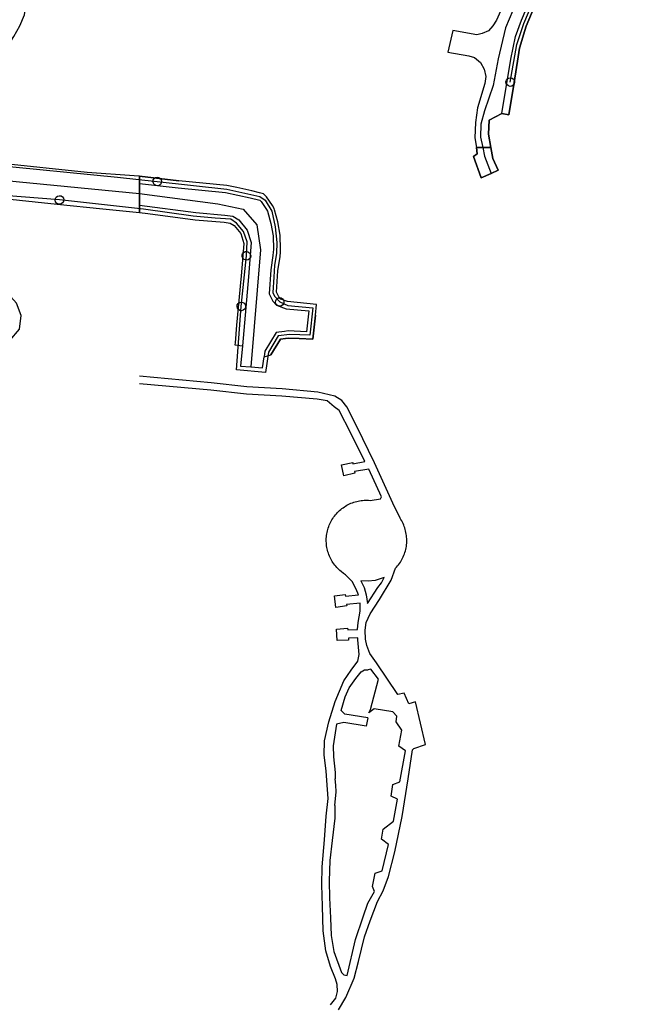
# Model space of a CAD drawing. Extents: x 166506 to 171543, y 332500 to 338212.
# Tile 40 of 139: x 167167 to 167340, y 335562 to 335836. Entities that reach past the tile are written whole.
import ezdxf

# ---------------------------------------------------------------- set-up
doc = ezdxf.new("R2010")
doc.units = 0
doc.header["$MEASUREMENT"] = 0
doc.layers.get('0').update_dxf_attribs({"color": 1, "linetype": 'CONTINUOUS'})
for name, color, linetype in [('IRISH_OS_1000S_FEATURE', 252, 'CONTINUOUS'), ('UNDERGROUND_ROUTE', 1, 'CONTINUOUS'), ('UUB', 1, 'CONTINUOUS')]:
    doc.layers.add(name, color=color, linetype=linetype)

# ---------------------------------------------------------------- blocks, each defined once
blk = doc.blocks.new('UUB_LOCATION_AC_T02')
at = {"color": 0, "linetype": 'ByBlock'}
blk.add_lwpolyline([(18862, 2286, -1), (-18862, -2286, -1), (18862, 2286)], format="xyb", close=True, dxfattribs=at)

msp = doc.modelspace()

# ---------------------------------------------------------------- linework, layer by layer
at = {"layer": 'IRISH_OS_1000S_FEATURE', "color": 9}
for points in [[(167300.75, 335809.445), (167303.242, 335824.644), (167304.599, 335830.888), (167306.259, 335835.437), (167310.155, 335844.767), (167315.766, 335857.943), (167321.971, 335872.356), (167327.537, 335885.004), (167332.274, 335895.923), (167336.949, 335906.805), (167338.81, 335911.356), (167339.603, 335914.366), (167339.832, 335917.182), (167339.427, 335919.077), (167338.813, 335920.428)], [(167313.209, 335861.092), (167304.861, 335840.589), (167301.753, 335833.326), (167299.736, 335824.69), (167298.351, 335817.278), (167295.906, 335810.259), (167294.906, 335806.507), (167294.822, 335802.9), (167295.454, 335800)], [(167162.709, 335827.32), (167164.995, 335830.879), (167166.729, 335833.875), (167168, 335836.952), (167170.235, 335851.756), (167172.028, 335856.381), (167173.693, 335857.134), (167177.314, 335857.364), (167186.174, 335858.145)], [(167304.764, 335847.903), (167299.297, 335835.482), (167298.267, 335833.853), (167297.046, 335832.511), (167295.293, 335831.743), (167293.8, 335831.417), (167287.144, 335832.583), (167285.697, 335826.602), (167291.624, 335825.532), (167293.186, 335825.041), (167294.818, 335823.635), (167295.888, 335821.834), (167296.294, 335819.789), (167296.071, 335817.814), (167294.026, 335811.1), (167293.444, 335806.987), (167293.29, 335802.701), (167293.673, 335800), (167297.697, 335800), (167297.697, 335800), (167297.051, 335803.71), (167297.259, 335807.595), (167300.75, 335809.445), (167302.714, 335809.083), (167304.174, 335818.142), (167305.308, 335825.302), (167305.681, 335827.654), (167307.149, 335832.592), (167307.567, 335833.751), (167310.995, 335842.047)], [(167304.764, 335847.903), (167299.297, 335835.482), (167298.267, 335833.853), (167297.046, 335832.511), (167295.293, 335831.743), (167293.8, 335831.417), (167287.144, 335832.583), (167285.697, 335826.602), (167291.624, 335825.532), (167293.186, 335825.041), (167294.818, 335823.635), (167295.888, 335821.834), (167296.294, 335819.789), (167296.071, 335817.814), (167294.026, 335811.1), (167293.444, 335806.987), (167293.29, 335802.701), (167293.673, 335800)], [(167310.995, 335842.047), (167307.567, 335833.751), (167307.149, 335832.592), (167305.681, 335827.654), (167305.308, 335825.302)], [(167164.995, 335830.879), (167166.729, 335833.875), (167168, 335836.952)], [(167305.308, 335825.302), (167304.174, 335818.142), (167302.714, 335809.083)], [(167185.375, 335793.028), (167160.711, 335795.687), (167158.059, 335796.333), (167155.131, 335798.057), (167153.642, 335800.771), (167153.862, 335804.632), (167155.939, 335813.254)], [(167300.75, 335809.445), (167297.259, 335807.595), (167297.051, 335803.71), (167297.697, 335800)], [(167302.714, 335809.083), (167300.75, 335809.445)], [(167292.891, 335797.558), (167293.915, 335798.295), (167293.673, 335800)], [(167295, 335791.543), (167292.891, 335797.558)], [(167295.454, 335800), (167295.97, 335797.631), (167297.83, 335792.826)], [(167297.697, 335800), (167298.249, 335796.947), (167299.771, 335793.705)], [(167160.358, 335785.991), (167177.102, 335784.288), (167189.73, 335783.002), (167200, 335781.957), (167200, 335784.003), (167200, 335787.263), (167200, 335790.016), (167200, 335792.029), (167198.482, 335792.187), (167185.375, 335793.028), (167160.711, 335795.687)], [(167198.482, 335792.187), (167185.375, 335793.028)], [(167200, 335792.029), (167198.482, 335792.187)], [(167200, 335792.029), (167210.935, 335790.758)], [(167297.83, 335792.826), (167295, 335791.543)], [(167299.771, 335793.705), (167297.83, 335792.826)], [(167147.827, 335791.68), (167162.758, 335790.834), (167200, 335787.263)], [(167200, 335790.016), (167210.723, 335788.769), (167223.877, 335787.489), (167230.753, 335786.063), (167233.44, 335785.337), (167233.771, 335785.017), (167235.28, 335782.812), (167235.544, 335782.328), (167236.516, 335778.891), (167237.125, 335775.429), (167237.212, 335771.673), (167237.164, 335770.946), (167237.098, 335769.946), (167236.495, 335765.96), (167236.014, 335759.32), (167237.069, 335757.266), (167238.115, 335756.148), (167240.726, 335755.173), (167247.057, 335754.572), (167246.431, 335748.769), (167241.313, 335749.002), (167240.333, 335748.833), (167237.949, 335748.57), (167234.819, 335743.351), (167234.613, 335741.766)], [(167224.232, 335789.458), (167210.935, 335790.758)], [(167233.383, 335787.425), (167231.216, 335788.011), (167227.073, 335788.857), (167224.232, 335789.458)], [(167200, 335787.263), (167221.755, 335784.355), (167228.843, 335782.821), (167232.575, 335778.489), (167233.617, 335771.58), (167230.961, 335738.975)], [(167237.515, 335782.709), (167237.408, 335783.087), (167236.989, 335783.857), (167235.307, 335786.313), (167234.46, 335787.134), (167233.383, 335787.425)], [(167159.317, 335771.765), (167160.358, 335785.991), (167177.102, 335784.288)], [(167177.102, 335784.288), (167189.73, 335783.002)], [(167200, 335784.003), (167215.637, 335781.925), (167223.743, 335781.239), (167225.891, 335780.886), (167227.625, 335779.877), (167229.937, 335777.024), (167231.043, 335773.557), (167230.271, 335764.07), (167228.579, 335744.871)], [(167189.73, 335783.002), (167200, 335781.957)], [(167200, 335781.957), (167202.337, 335781.674)], [(167202.337, 335781.674), (167215.421, 335779.936), (167223.496, 335779.253), (167225.203, 335778.972), (167226.302, 335778.333), (167228.146, 335776.057), (167229.017, 335773.325), (167228.651, 335768.802), (167228.277, 335764.232)], [(167239.166, 335770.903), (167239.214, 335771.63), (167239.121, 335775.627), (167238.468, 335779.338), (167237.515, 335782.709)], [(167163.883, 335746.29), (167166.623, 335749.441), (167167.063, 335753.247), (167165.722, 335756.679), (167162.513, 335760.371), (167160.199, 335768.224), (167159.317, 335771.765)], [(167248.935, 335753.328), (167249.24, 335756.374), (167241.178, 335757.139), (167239.256, 335757.857), (167238.72, 335758.429), (167238.049, 335759.735), (167238.484, 335765.738), (167239.088, 335769.73), (167239.166, 335770.903)], [(167228.277, 335764.232), (167228.206, 335763.359), (167226.998, 335750.55)], [(167166.623, 335749.441), (167167.063, 335753.247), (167165.722, 335756.679)], [(167248.935, 335753.328), (167248.218, 335746.683), (167244.41, 335746.862), (167241.44, 335746.995), (167240.613, 335746.852), (167239.155, 335746.691), (167236.534, 335742.322)], [(167226.998, 335750.55), (167226.556, 335745.643), (167226.513, 335745.091)], [(167226.513, 335745.091), (167228.579, 335744.871)], [(167228.579, 335744.871), (167228.079, 335739.191), (167230.961, 335738.975)], [(167230.961, 335738.975), (167234.19, 335738.732), (167234.613, 335741.766)], [(167234.613, 335741.766), (167236.534, 335742.322)], [(167255.291, 335560.049), (167257.392, 335563.527), (167259.694, 335568.877), (167260.88, 335573.536), (167262.568, 335580.399), (167264.138, 335584.802), (167266.194, 335590.18), (167267.798, 335593.136), (167269.251, 335597.197), (167270.978, 335604.018), (167273.036, 335613.852), (167274.722, 335624.324), (167275.869, 335632.381), (167276.276, 335632.826), (167279.528, 335633.866), (167276.729, 335645.787), (167274.926, 335645.23), (167273.597, 335648.189), (167271.848, 335647.849), (167265.911, 335656.63), (167264.012, 335659.206), (167263.225, 335661.429), (167262.866, 335663.178), (167262.724, 335665.738), (167263.021, 335667.836), (167264.18, 335670.223), (167266.762, 335674.289), (167269.955, 335679.617), (167271.195, 335682.93), (167271.488, 335683.247), (167271.769, 335683.575), (167272.037, 335683.914), (167272.291, 335684.262), (167272.532, 335684.62), (167272.759, 335684.987), (167272.971, 335685.363), (167273.169, 335685.747), (167273.352, 335686.137), (167273.52, 335686.535), (167273.673, 335686.939), (167273.809, 335687.349), (167273.93, 335687.764), (167274.036, 335688.182), (167274.124, 335688.605), (167274.197, 335689.03), (167274.252, 335689.458), (167274.291, 335689.888), (167274.314, 335690.319), (167274.32, 335690.751), (167274.309, 335691.182), (167274.282, 335691.613), (167274.238, 335692.043), (167274.177, 335692.47), (167274.1, 335692.895), (167274.007, 335693.317), (167273.897, 335693.734), (167273.772, 335694.147), (167273.631, 335694.555), (167273.474, 335694.957), (167273.302, 335695.353), (167273.114, 335695.742), (167272.912, 335696.123), (167272.695, 335696.495), (167272.464, 335696.861), (167270.425, 335701.095), (167265.326, 335712.294), (167260.41, 335722.358), (167257.65, 335727.861), (167256.218, 335729.583), (167254.337, 335730.792), (167249.582, 335731.962), (167239.699, 335732.844), (167229.824, 335733.427), (167219.872, 335734.514), (167200, 335736.356)], [(167253.137, 335561.407), (167254.597, 335563.258), (167255.05, 335565.159), (167254.953, 335567.12), (167254.503, 335568.693), (167253.072, 335572.084), (167251.801, 335576.438), (167251.098, 335582.078), (167250.859, 335588.949), (167250.686, 335594.835), (167250.799, 335599.811), (167251.413, 335607.365), (167251.926, 335613.957), (167252.41, 335618.842), (167252.079, 335623.863), (167251.872, 335626.519), (167251.344, 335630.888), (167251.478, 335634.926), (167252.622, 335640.246), (167254.369, 335645.822), (167256.779, 335651.594), (167258.86, 335654.598), (167260.696, 335657.089), (167261.082, 335658.963), (167260.717, 335663.056), (167260.696, 335663.555), (167258.09, 335663.484), (167258.118, 335662.902), (167254.997, 335662.819), (167254.751, 335666.007), (167257.855, 335666.225), (167257.901, 335665.81), (167260.609, 335665.902), (167260.793, 335667.865), (167261.385, 335670.992), (167261.387, 335672.932), (167261.344, 335673.213), (167257.588, 335672.885), (167257.602, 335672.493), (167254.592, 335672.058), (167254.169, 335675.24), (167257.217, 335675.621), (167257.319, 335675.189), (167260.911, 335675.571), (167260.276, 335677.126), (167259.101, 335679.213), (167257.271, 335681.147), (167256.74, 335681.494), (167256.035, 335682.025), (167255.716, 335682.296), (167255.407, 335682.579), (167255.108, 335682.874), (167254.821, 335683.18), (167254.545, 335683.496), (167254.282, 335683.822), (167254.031, 335684.158), (167253.793, 335684.503), (167253.568, 335684.857), (167253.356, 335685.218), (167253.158, 335685.588), (167252.974, 335685.964), (167252.805, 335686.348), (167252.649, 335686.737), (167252.509, 335687.132), (167252.383, 335687.531), (167252.272, 335687.937), (167252.177, 335688.345), (167252.097, 335688.756), (167252.032, 335689.17), (167251.983, 335689.587), (167251.949, 335690.004), (167251.931, 335690.423), (167251.929, 335690.842), (167251.943, 335691.261), (167251.972, 335691.679), (167252.017, 335692.096), (167252.077, 335692.512), (167252.153, 335692.924), (167252.245, 335693.333), (167252.351, 335693.738), (167252.473, 335694.139), (167252.609, 335694.536), (167252.761, 335694.926), (167252.927, 335695.311), (167253.107, 335695.69), (167253.301, 335696.061), (167253.509, 335696.425), (167253.73, 335696.781), (167253.965, 335697.129), (167254.212, 335697.468), (167254.472, 335697.796), (167254.744, 335698.115), (167255.028, 335698.424), (167255.324, 335698.721), (167255.63, 335699.007), (167255.947, 335699.282), (167256.274, 335699.545), (167256.61, 335699.795), (167256.956, 335700.032), (167257.31, 335700.256), (167257.672, 335700.467), (167258.042, 335700.664), (167258.419, 335700.848), (167258.802, 335701.017), (167259.192, 335701.171), (167259.587, 335701.311), (167259.987, 335701.436), (167260.392, 335701.546), (167260.801, 335701.641), (167261.212, 335701.72), (167261.627, 335701.784), (167262.043, 335701.832), (167262.461, 335701.865), (167262.88, 335701.882), (167263.299, 335701.883), (167263.718, 335701.869), (167264.136, 335701.838), (167267.043, 335702.233), (167267.33, 335702.777), (167263.783, 335710.486), (167259.824, 335709.854), (167259.909, 335709.378), (167256.843, 335708.628), (167256.191, 335711.685), (167259.288, 335712.412), (167259.333, 335712.027), (167262.681, 335712.689), (167258.737, 335720.569), (167255.544, 335726.83), (167254.127, 335727.874), (167252.156, 335729.536), (167249.414, 335729.968), (167239.585, 335730.847), (167229.769, 335731.428), (167219.81, 335732.515), (167200, 335734.245)], [(167263.501, 335641.33), (167257.088, 335642.323), (167256.073, 335643.391), (167257.176, 335647.12), (167258.341, 335649.673), (167260.13, 335652.279), (167261.634, 335654.108), (167262.56, 335654.632), (167263.562, 335654.693)], [(167264.214, 335643.595), (167266.481, 335652.093), (167264.318, 335654.837), (167263.562, 335654.693)], [(167263.501, 335641.33), (167263.063, 335638.987)], [(167272.117, 335633.413), (167272.904, 335637.904), (167271.33, 335640.173), (167271.561, 335641.74), (167270.441, 335642.976), (167265.255, 335643.811), (167263.766, 335642.744)], [(167263.766, 335642.744), (167264.214, 335643.595)], [(167263.063, 335638.987), (167256.832, 335640.011), (167254.807, 335639.507), (167253.89, 335633.52), (167253.942, 335630.416), (167254.439, 335626.064), (167254.436, 335624.339)], [(167267.794, 335610.324), (167270.614, 335612.6), (167271.698, 335618.685), (167269.998, 335619.544), (167270.45, 335622.789), (167272.393, 335623.517), (167273.95, 335632.124), (167272.117, 335633.413)], [(167254.278, 335616.894), (167254.636, 335620.694), (167254.603, 335622.621), (167254.436, 335624.339)], [(167254.278, 335616.894), (167254.283, 335613.414), (167253.554, 335607.164), (167252.951, 335601.654), (167252.732, 335595.901), (167252.805, 335591.239), (167253.071, 335585.627), (167253.306, 335580.725), (167254.001, 335576.325), (167256.155, 335570.443), (167256.799, 335569.786), (167257.764, 335569.607), (167260.09, 335579.669), (167262.187, 335585.924), (167263.471, 335589.758), (167265.385, 335592.958), (167264.83, 335594.39)], [(167267.283, 335607.56), (167267.794, 335610.324)], [(167265.546, 335598.126), (167267.5, 335598.731), (167269.245, 335606.056), (167267.283, 335607.56)], [(167264.83, 335594.39), (167265.546, 335598.126)]]:
    msp.add_lwpolyline(points, dxfattribs=at)
for points in [[(167297.697, 335800), (167295.454, 335800), (167293.673, 335800), (167293.915, 335798.295), (167292.891, 335797.558), (167295, 335791.543), (167297.83, 335792.826), (167299.771, 335793.705), (167298.249, 335796.947), (167297.697, 335800)], [(167236.534, 335742.322), (167239.155, 335746.691), (167240.613, 335746.852), (167241.44, 335746.995), (167244.41, 335746.862), (167248.218, 335746.683), (167248.935, 335753.328), (167249.24, 335756.374), (167241.178, 335757.139), (167239.256, 335757.857), (167238.72, 335758.429), (167238.049, 335759.735), (167238.484, 335765.738), (167239.088, 335769.73), (167239.166, 335770.903), (167239.214, 335771.63), (167239.121, 335775.627), (167238.468, 335779.338), (167237.515, 335782.709), (167237.408, 335783.087), (167236.989, 335783.857), (167235.307, 335786.313), (167234.46, 335787.134), (167233.383, 335787.425), (167231.216, 335788.011), (167227.073, 335788.857), (167224.232, 335789.458), (167210.935, 335790.758), (167200, 335792.029), (167200, 335790.016), (167200, 335787.263), (167200, 335784.003), (167200, 335781.957), (167202.337, 335781.674), (167215.421, 335779.936), (167223.496, 335779.253), (167225.203, 335778.972), (167226.302, 335778.333), (167228.146, 335776.057), (167229.017, 335773.325), (167228.651, 335768.802), (167228.277, 335764.232), (167228.206, 335763.359), (167226.998, 335750.55), (167226.556, 335745.643), (167226.513, 335745.091), (167228.579, 335744.871), (167228.079, 335739.191), (167230.961, 335738.975), (167234.19, 335738.732), (167234.613, 335741.766), (167236.534, 335742.322)], [(167268.067, 335680.367), (167265.564, 335679.502), (167263.604, 335679.369), (167261.533, 335679.446), (167262.423, 335677.601), (167263.019, 335675.566), (167263.354, 335673.13), (167266.303, 335677.583), (167267.245, 335678.904), (167268.067, 335680.367)]]:
    msp.add_lwpolyline(points, close=True, dxfattribs=at)
at = {"layer": 'UNDERGROUND_ROUTE'}
for points in [[(167303.105, 335818.225), (167304.925, 335828.651), (167306.858, 335834.527), (167312.81, 335848.593), (167318.811, 335862.72)], [(167157.852, 335820.267), (167154.348, 335812.249), (167152.559, 335805.046), (167152.747, 335800.432), (167154.489, 335797.419), (167158.02, 335795.301), (167193.848, 335791.77), (167204.926, 335790.547)], [(167204.926, 335790.547), (167224.261, 335788.474), (167233.489, 335786.355), (167234.901, 335785.414), (167236.738, 335782.354), (167237.679, 335777.975), (167238.197, 335773.55), (167238.056, 335770.49), (167237.538, 335767.288), (167237.35, 335763.945), (167237.067, 335759.661), (167237.491, 335758.673), (167238.987, 335757.047)], [(167177.717, 335785.418), (167162.342, 335786.676)], [(167229.704, 335769.893), (167229.911, 335773.738), (167228.875, 335776.657), (167226.992, 335779.011), (167225.344, 335780.047), (167221.013, 335780.329), (167214.892, 335780.941), (167201.098, 335782.824), (167177.717, 335785.418)], [(167228.292, 335755.809), (167229.704, 335769.893)], [(167238.987, 335757.047), (167241.21, 335756.083), (167248.225, 335755.377), (167247.378, 335747.797), (167241.775, 335748.032), (167238.574, 335747.656), (167235.843, 335743.089), (167234.996, 335737.392), (167226.945, 335738.193), (167228.292, 335755.809)]]:
    msp.add_lwpolyline(points, dxfattribs=at)

# ---------------------------------------------------------------- block references
at = {"layer": 'UUB'}
for p, xscale, yscale, rotation in [((167303.105, 335818.225), 6.3e-05, 6.3e-05, 80.09801800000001), ((167204.926, 335790.547), 6.3e-05, 6.3e-05, 353.880416), ((167177.717, 335785.418), 6.3e-05, 6.3e-05, 175.322418), ((167229.704, 335769.893), 6.3e-05, 6.3e-05, 84.27490399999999), ((167228.292, 335755.809), 6.3e-05, 6.3e-05, 85.627411), ((167238.987, 335757.047), 6.2e-05, 6.2e-05, 312.615583)]:
    msp.add_blockref('UUB_LOCATION_AC_T02', p, dxfattribs=dict(at, xscale=xscale, yscale=yscale, rotation=rotation))

doc.saveas('drawing.dxf')
